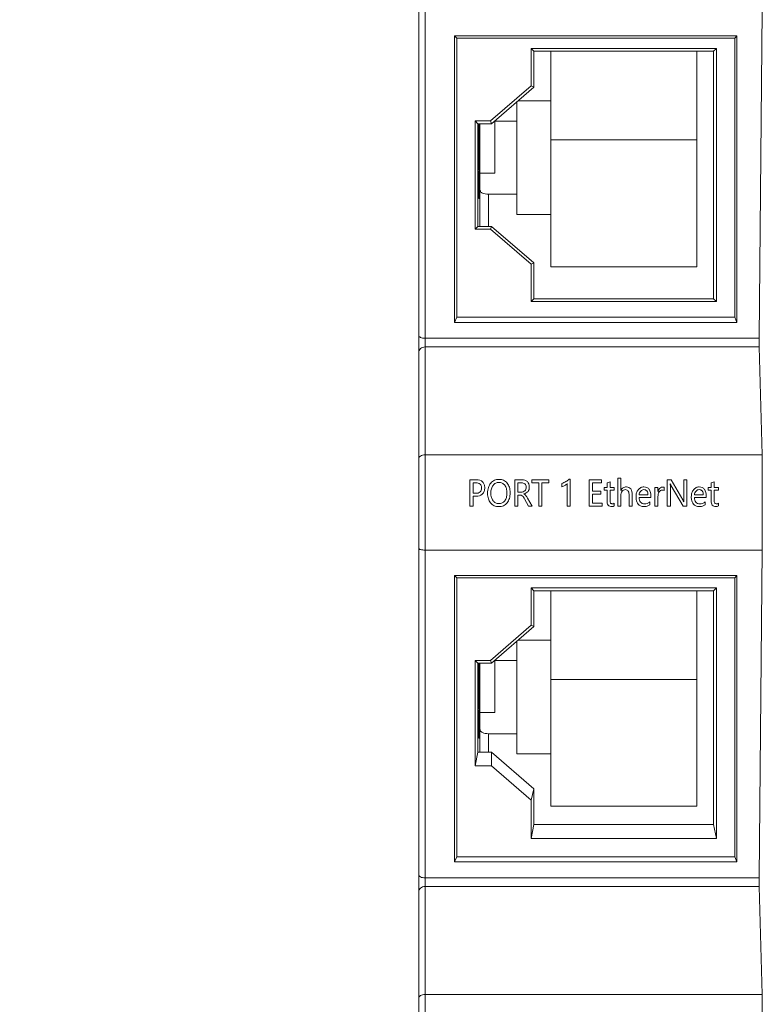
# Model space of a CAD drawing. Extents: x 0 to 427, y -346 to 299.
# Tile 34 of 42: x 109 to 144, y 168 to 215. Entities that reach past the tile are written whole.
import ezdxf

# ---------------------------------------------------------------- set-up
doc = ezdxf.new("R2010")
doc.units = 0
doc.header["$LTSCALE"] = 23.1
doc.header["$MEASUREMENT"] = 0
doc.layers.get('0').update_dxf_attribs({"linetype": 'CONTINUOUS'})
doc.layers.get('Defpoints').update_dxf_attribs({"linetype": 'CONTINUOUS'})
doc.styles.add('文字样式①', font='txt')
doc.dimstyles.new('标准样式（宋体）', dxfattribs={"dimtxt": 5, "dimasz": 3, "dimexe": 1.25, "dimexo": 0.625, "dimtad": 1, "dimtoh": 1, "dimdsep": 46, "dimtxsty": '文字样式①', "dimcen": 0, "dimadec": 0, "dimazin": 0, "dimtfac": 1, "dimtofl": 0, "dimtmove": 0, "dimatfit": 3, "dimfxl": 0, "dimarcsym": 0})

# ---------------------------------------------------------------- blocks, each defined once
blk = doc.blocks.new('*D13')
at = {"color": 0, "lineweight": -2}
for p, q in [((127.543, 247.341), (95.865, 247.341)), ((97.115, 150.341), (97.115, 244.341)), ((127.543, 147.341), (95.865, 147.341))]:
    blk.add_line(p, q, dxfattribs=at)
at = {"color": 0, "lineweight": 9}
for points in [[(96.615, 244.341), (97.615, 244.341), (97.115, 247.341)], [(96.615, 150.341), (97.615, 150.341), (97.115, 147.341)]]:
    blk.add_solid(points, dxfattribs=at)
at = {"layer": 'Defpoints', "color": 0, "lineweight": 9}
for p in [(97.115, 247.341), (128.168, 247.341), (128.168, 147.341)]:
    blk.add_point(p, dxfattribs=at)
at = {"color": 0, "lineweight": 9, "insert": (93.99, 197.196), "char_height": 5, "attachment_point": 5, "rotation": 90, "style": '文字样式①'}
blk.add_mtext('100', dxfattribs=at)

msp = doc.modelspace()

# ---------------------------------------------------------------- linework, layer by layer
at = {"linetype": 'Continuous', "lineweight": 5}
for p, q in [((128.168, 147.641), (128.168, 230.791)), ((128.468, 220.26), (128.468, 147.341)), ((144.266, 199.738), (144.422, 215.241)), ((129.865, 200.486), (129.865, 214.04)), ((129.865, 214.04), (129.968, 213.927)), ((129.865, 214.04), (143.22, 214.04)), ((129.968, 213.927), (129.968, 200.736)), ((143.118, 213.927), (129.968, 213.927)), ((143.118, 213.927), (143.22, 214.04)), ((143.118, 200.736), (143.118, 213.927)), ((143.22, 214.04), (143.22, 200.486)), ((133.486, 211.68), (133.486, 213.449)), ((133.486, 213.449), (133.618, 213.311)), ((142.249, 213.449), (133.486, 213.449)), ((133.618, 213.311), (133.618, 211.613)), ((142.118, 213.311), (133.618, 213.311)), ((134.418, 203.119), (134.418, 213.311)), ((141.318, 213.311), (141.318, 203.119)), ((142.118, 213.311), (142.249, 213.449)), ((142.118, 201.602), (142.118, 213.311)), ((142.249, 213.449), (142.249, 201.477)), ((133.486, 211.68), (131.569, 210.019)), ((133.618, 211.613), (131.618, 209.881)), ((133.618, 211.613), (133.486, 211.68)), ((132.87, 210.965), (134.418, 210.965)), ((132.818, 205.596), (132.818, 210.92)), ((130.836, 204.906), (130.836, 210.019)), ((130.836, 210.019), (130.968, 209.881)), ((131.569, 210.019), (130.836, 210.019)), ((131.618, 209.881), (131.569, 210.019)), ((131.768, 207.549), (131.768, 210.011)), ((132.818, 210.013), (131.77, 210.013)), ((130.968, 209.881), (130.968, 205.031)), ((131.618, 209.881), (130.968, 209.881)), ((131.018, 209.881), (131.018, 207.709)), ((131.018, 209.814), (131.068, 209.814)), ((131.018, 209.773), (131.068, 209.773)), ((131.018, 209.75), (131.068, 209.75)), ((131.018, 209.674), (131.068, 209.674)), ((131.018, 209.605), (131.068, 209.605)), ((131.068, 205.031), (131.068, 209.881)), ((131.018, 209.459), (131.068, 209.459)), ((131.018, 209.373), (131.068, 209.373)), ((131.018, 209.336), (131.068, 209.336)), ((131.018, 209.288), (131.068, 209.288)), ((131.018, 209.196), (131.068, 209.196)), ((131.018, 209.121), (131.068, 209.121)), ((141.318, 209.119), (134.418, 209.119)), ((131.018, 209.012), (131.068, 209.012)), ((131.018, 208.954), (131.068, 208.954)), ((131.018, 208.876), (131.068, 208.876)), ((131.018, 208.835), (131.068, 208.835)), ((131.018, 208.812), (131.068, 208.812)), ((131.018, 208.784), (131.068, 208.784)), ((131.018, 208.727), (131.068, 208.727)), ((131.018, 208.687), (131.068, 208.687)), ((131.018, 208.624), (131.068, 208.624)), ((131.018, 208.555), (131.068, 208.555)), ((131.018, 208.457), (131.068, 208.457)), ((131.018, 208.362), (131.068, 208.362)), ((131.018, 208.284), (131.068, 208.284)), ((131.018, 208.238), (131.068, 208.238)), ((131.018, 208.22), (131.068, 208.22)), ((131.018, 208.115), (131.068, 208.115)), ((131.018, 208.047), (131.068, 208.047)), ((131.018, 207.9), (131.068, 207.9)), ((131.018, 207.814), (131.068, 207.814)), ((131.018, 207.709), (131.068, 207.709)), ((131.018, 207.664), (131.018, 206.343)), ((131.018, 207.664), (131.068, 207.664)), ((131.018, 207.658), (131.068, 207.658)), ((131.018, 207.647), (131.068, 207.647)), ((131.018, 207.619), (131.068, 207.619)), ((131.018, 207.543), (131.068, 207.543)), ((131.018, 207.486), (131.068, 207.486)), ((131.018, 207.446), (131.068, 207.446)), ((131.018, 207.383), (131.068, 207.383)), ((131.018, 207.314), (131.068, 207.314)), ((131.018, 207.216), (131.068, 207.216)), ((131.768, 207.549), (131.068, 207.549)), ((131.018, 207.121), (131.068, 207.121)), ((131.018, 207.043), (131.068, 207.043)), ((131.018, 206.996), (131.068, 206.996)), ((131.018, 206.979), (131.068, 206.979)), ((131.018, 206.907), (131.068, 206.907)), ((131.018, 206.85), (131.068, 206.85)), ((131.018, 206.81), (131.068, 206.81)), ((131.018, 206.748), (131.068, 206.748)), ((131.018, 206.679), (131.068, 206.679)), ((131.018, 206.581), (131.068, 206.581)), ((131.018, 206.486), (131.068, 206.486)), ((131.018, 206.408), (131.068, 206.408)), ((131.018, 206.361), (131.068, 206.361)), ((131.018, 206.343), (131.068, 206.343)), ((131.468, 206.549), (131.468, 205.031)), ((131.468, 206.549), (132.818, 206.549)), ((134.418, 205.596), (132.818, 205.596)), ((130.968, 205.031), (130.836, 204.906)), ((131.569, 204.906), (130.836, 204.906)), ((131.618, 205.031), (130.968, 205.031)), ((131.618, 205.031), (131.569, 204.906)), ((131.569, 204.906), (133.486, 203.246)), ((133.618, 203.299), (131.618, 205.031)), ((133.486, 203.246), (133.618, 203.299)), ((133.486, 201.477), (133.486, 203.246)), ((133.618, 203.299), (133.618, 201.602)), ((141.318, 203.119), (134.418, 203.119)), ((133.618, 201.602), (133.486, 201.477)), ((133.486, 201.477), (142.249, 201.477)), ((133.618, 201.602), (142.118, 201.602)), ((142.249, 201.477), (142.118, 201.602)), ((129.968, 200.736), (129.865, 200.486)), ((143.118, 200.736), (129.968, 200.736)), ((143.118, 200.736), (143.22, 200.486)), ((143.22, 200.486), (129.865, 200.486)), ((128.468, 199.738), (144.266, 199.738)), ((144.268, 199.328), (128.468, 199.328)), ((144.422, 194.224), (144.268, 199.328)), ((144.422, 194.224), (128.468, 194.224)), ((144.422, 194.224), (144.422, 189.724)), ((130.593, 193.045), (130.593, 191.798)), ((130.912, 193.045), (130.593, 193.045)), ((130.738, 192.406), (130.738, 192.904)), ((130.738, 192.904), (130.886, 192.904)), ((132.711, 193.045), (132.711, 191.798)), ((133.053, 193.045), (132.711, 193.045)), ((132.856, 192.464), (132.856, 192.905)), ((132.856, 192.905), (133.029, 192.905)), ((133.525, 193.045), (133.525, 192.902)), ((134.317, 193.045), (133.525, 193.045)), ((133.525, 192.902), (133.847, 192.902)), ((133.847, 192.902), (133.847, 191.798)), ((133.993, 191.798), (133.993, 192.902)), ((133.993, 192.902), (134.317, 192.902)), ((134.317, 192.902), (134.317, 193.045)), ((134.937, 192.872), (134.937, 192.718)), ((135.196, 192.865), (135.196, 191.798)), ((135.337, 193.073), (135.283, 193.073)), ((135.337, 191.798), (135.337, 193.073)), ((136.238, 193.045), (136.238, 191.798)), ((136.816, 193.045), (136.238, 193.045)), ((136.383, 192.503), (136.383, 192.902)), ((136.383, 192.902), (136.816, 192.902)), ((136.816, 192.902), (136.816, 193.045)), ((137.221, 192.953), (137.08, 192.903)), ((137.08, 192.903), (137.08, 192.689)), ((137.221, 192.689), (137.221, 192.953)), ((137.589, 193.116), (137.589, 191.798)), ((137.731, 193.116), (137.589, 193.116)), ((137.731, 192.539), (137.731, 193.116)), ((139.929, 193.045), (139.929, 191.798)), ((140.111, 193.045), (139.929, 193.045)), ((140.66, 192.092), (140.111, 193.045)), ((140.703, 193.045), (140.703, 192.188)), ((140.846, 193.045), (140.703, 193.045)), ((140.846, 191.798), (140.846, 193.045)), ((142.145, 192.953), (142.004, 192.903)), ((142.004, 192.903), (142.004, 192.689)), ((142.145, 192.689), (142.145, 192.953)), ((130.872, 192.406), (130.738, 192.406)), ((133.027, 192.464), (132.856, 192.464)), ((132.856, 191.798), (132.856, 192.323)), ((132.856, 192.323), (132.96, 192.323)), ((136.784, 192.503), (136.383, 192.503)), ((136.383, 191.941), (136.383, 192.36)), ((136.383, 192.36), (136.784, 192.36)), ((136.784, 192.36), (136.784, 192.503)), ((136.942, 192.689), (136.942, 192.558)), ((137.08, 192.689), (136.942, 192.689)), ((136.942, 192.558), (137.08, 192.558)), ((137.08, 192.558), (137.08, 192.044)), ((137.42, 192.689), (137.221, 192.689)), ((137.221, 192.072), (137.221, 192.558)), ((137.221, 192.558), (137.42, 192.558)), ((137.42, 192.558), (137.42, 192.689)), ((138.124, 192.31), (138.124, 191.798)), ((138.265, 191.798), (138.265, 192.347)), ((139.013, 192.33), (138.594, 192.33)), ((139.344, 192.689), (139.344, 191.798)), ((139.487, 192.689), (139.344, 192.689)), ((139.487, 192.5), (139.487, 192.689)), ((139.774, 192.533), (139.774, 192.692)), ((140.073, 191.798), (140.073, 192.675)), ((140.11, 192.768), (140.674, 191.798)), ((141.629, 192.33), (141.21, 192.33)), ((141.866, 192.689), (141.866, 192.558)), ((142.004, 192.689), (141.866, 192.689)), ((141.866, 192.558), (142.004, 192.558)), ((142.004, 192.558), (142.004, 192.044)), ((142.345, 192.689), (142.145, 192.689)), ((142.145, 192.072), (142.145, 192.558)), ((142.145, 192.558), (142.345, 192.558)), ((142.345, 192.558), (142.345, 192.689)), ((130.738, 191.798), (130.738, 192.264)), ((130.738, 192.264), (130.884, 192.264)), ((133.173, 192.144), (133.359, 191.798)), ((133.53, 191.798), (133.32, 192.172)), ((136.841, 191.941), (136.383, 191.941)), ((136.841, 191.798), (136.841, 191.941)), ((137.42, 191.807), (137.42, 191.938)), ((137.731, 191.798), (137.731, 192.303)), ((138.594, 192.203), (139.155, 192.203)), ((139.098, 191.86), (139.098, 192.001)), ((139.155, 192.203), (139.155, 192.283)), ((139.487, 191.798), (139.487, 192.249)), ((141.21, 192.203), (141.771, 192.203)), ((141.713, 191.86), (141.713, 192.001)), ((141.771, 192.203), (141.771, 192.283)), ((142.345, 191.807), (142.345, 191.938)), ((130.593, 191.798), (130.738, 191.798)), ((132.711, 191.798), (132.856, 191.798)), ((133.359, 191.798), (133.53, 191.798)), ((133.847, 191.798), (133.993, 191.798)), ((135.196, 191.798), (135.337, 191.798)), ((136.238, 191.798), (136.841, 191.798)), ((137.589, 191.798), (137.731, 191.798)), ((138.124, 191.798), (138.265, 191.798)), ((139.344, 191.798), (139.487, 191.798)), ((139.929, 191.798), (140.073, 191.798)), ((140.674, 191.798), (140.846, 191.798)), ((144.422, 189.724), (128.468, 189.724)), ((144.266, 174.221), (144.422, 189.724)), ((129.865, 174.973), (129.865, 188.527)), ((129.865, 188.527), (129.968, 188.414)), ((129.865, 188.527), (143.22, 188.527)), ((129.968, 188.414), (129.968, 175.223)), ((143.118, 188.414), (129.968, 188.414)), ((143.118, 188.414), (143.22, 188.527)), ((143.118, 175.223), (143.118, 188.414)), ((143.22, 188.527), (143.22, 174.973)), ((133.486, 186.168), (133.486, 187.937)), ((133.486, 187.937), (133.618, 187.798)), ((133.486, 187.937), (142.249, 187.937)), ((133.618, 187.798), (133.618, 186.101)), ((133.618, 187.798), (142.118, 187.798)), ((134.418, 177.608), (134.418, 187.798)), ((141.318, 187.798), (141.318, 177.608)), ((142.118, 187.798), (142.249, 187.937)), ((142.118, 176.74), (142.118, 187.798)), ((142.249, 187.937), (142.249, 176.089)), ((133.486, 186.168), (131.569, 184.507)), ((133.618, 186.101), (131.618, 184.369)), ((133.618, 186.101), (133.486, 186.168)), ((132.818, 180.085), (132.818, 185.408)), ((132.871, 185.454), (134.418, 185.454)), ((130.836, 184.507), (130.968, 184.369)), ((130.836, 179.519), (130.836, 184.507)), ((131.569, 184.507), (130.836, 184.507)), ((131.618, 184.369), (131.569, 184.507)), ((131.768, 182.037), (131.768, 184.499)), ((132.818, 184.502), (131.771, 184.502)), ((130.968, 184.369), (130.968, 180.17)), ((131.618, 184.369), (130.968, 184.369)), ((131.018, 184.369), (131.018, 182.198)), ((131.018, 184.303), (131.068, 184.303)), ((131.018, 184.262), (131.068, 184.262)), ((131.018, 184.239), (131.068, 184.239)), ((131.018, 184.162), (131.068, 184.162)), ((131.018, 184.094), (131.068, 184.094)), ((131.018, 183.948), (131.068, 183.948)), ((131.068, 180.17), (131.068, 184.369)), ((131.018, 183.862), (131.068, 183.862)), ((131.018, 183.825), (131.068, 183.825)), ((131.018, 183.777), (131.068, 183.777)), ((131.018, 183.685), (131.068, 183.685)), ((131.018, 183.61), (131.068, 183.61)), ((131.018, 183.501), (131.068, 183.501)), ((141.318, 183.608), (134.418, 183.608)), ((131.018, 183.443), (131.068, 183.443)), ((131.018, 183.365), (131.068, 183.365)), ((131.018, 183.324), (131.068, 183.324)), ((131.018, 183.3), (131.068, 183.3)), ((131.018, 183.273), (131.068, 183.273)), ((131.018, 183.216), (131.068, 183.216)), ((131.018, 183.176), (131.068, 183.176)), ((131.018, 183.113), (131.068, 183.113)), ((131.018, 183.044), (131.068, 183.044)), ((131.018, 182.946), (131.068, 182.946)), ((131.018, 182.851), (131.068, 182.851)), ((131.018, 182.773), (131.068, 182.773)), ((131.018, 182.726), (131.068, 182.726)), ((131.018, 182.709), (131.068, 182.709)), ((131.018, 182.604), (131.068, 182.604)), ((131.018, 182.535), (131.068, 182.535)), ((131.018, 182.389), (131.068, 182.389)), ((131.018, 182.303), (131.068, 182.303)), ((131.018, 182.198), (131.068, 182.198)), ((131.018, 182.152), (131.018, 180.832)), ((131.018, 182.152), (131.068, 182.152)), ((131.018, 182.147), (131.068, 182.147)), ((131.018, 182.136), (131.068, 182.136)), ((131.018, 182.108), (131.068, 182.108)), ((131.018, 182.031), (131.068, 182.031)), ((131.018, 181.974), (131.068, 181.974)), ((131.018, 181.934), (131.068, 181.934)), ((131.018, 181.872), (131.068, 181.872)), ((131.018, 181.803), (131.068, 181.803)), ((131.018, 181.705), (131.068, 181.705)), ((131.018, 181.61), (131.068, 181.61)), ((131.768, 182.037), (131.068, 182.037)), ((131.018, 181.532), (131.068, 181.532)), ((131.018, 181.485), (131.068, 181.485)), ((131.018, 181.467), (131.068, 181.467)), ((131.018, 181.396), (131.068, 181.396)), ((131.018, 181.339), (131.068, 181.339)), ((131.018, 181.299), (131.068, 181.299)), ((131.018, 181.236), (131.068, 181.236)), ((131.018, 181.168), (131.068, 181.168)), ((131.018, 181.07), (131.068, 181.07)), ((131.018, 180.975), (131.068, 180.975)), ((131.018, 180.897), (131.068, 180.897)), ((131.018, 180.85), (131.068, 180.85)), ((131.018, 180.832), (131.068, 180.832)), ((131.468, 181.037), (131.468, 180.17)), ((131.468, 181.037), (132.818, 181.037)), ((130.968, 180.17), (130.836, 179.519)), ((131.618, 180.17), (130.968, 180.17)), ((133.618, 178.438), (131.618, 180.17)), ((131.618, 179.519), (131.618, 180.17)), ((134.418, 180.085), (132.818, 180.085)), ((131.618, 179.519), (130.836, 179.519)), ((131.618, 179.519), (133.486, 177.901)), ((133.486, 177.901), (133.618, 178.438)), ((133.618, 178.438), (133.618, 176.74)), ((133.486, 176.089), (133.486, 177.901)), ((141.318, 177.608), (134.418, 177.608)), ((133.618, 176.74), (133.486, 176.089)), ((142.118, 176.74), (133.618, 176.74)), ((142.118, 176.74), (142.249, 176.089)), ((142.249, 176.089), (133.486, 176.089)), ((129.968, 175.223), (129.865, 174.973)), ((143.118, 175.223), (129.968, 175.223)), ((143.118, 175.223), (143.22, 174.973)), ((143.22, 174.973), (129.865, 174.973)), ((128.468, 174.221), (144.266, 174.221)), ((144.268, 173.811), (128.468, 173.811)), ((144.422, 168.707), (144.268, 173.811)), ((144.422, 168.707), (128.468, 168.707)), ((144.422, 168.707), (144.422, 164.207))]:
    msp.add_line(p, q, dxfattribs=at)
for centre in [(144.271, 199.588), (144.271, 174.071)]:
    msp.add_ellipse(centre, major_axis=(0, 0.3), ratio=0.017455, start_param=1.047198, end_param=2.617994, dxfattribs=at)
for points, knots in [([(131.468, 206.549), (131.416, 206.549), (131.319, 206.558), (131.207, 206.592), (131.136, 206.634), (131.098, 206.669), (131.073, 206.707), (131.068, 206.735), (131.068, 206.749)], [0, 0, 0, 0, 0.318404, 0.601553, 0.722112, 0.826855, 0.917716, 1, 1, 1, 1]), ([(128.168, 199.888), (128.168, 199.842), (128.245, 199.777), (128.355, 199.746), (128.429, 199.738), (128.468, 199.738)], [0, 0, 0, 0, 0.387198, 0.675669, 1, 1, 1, 1]), ([(128.468, 199.328), (128.392, 199.328), (128.242, 199.282), (128.168, 199.136), (128.168, 199.068)], [0, 0, 0, 0, 0.525319, 1, 1, 1, 1]), ([(128.468, 194.224), (128.426, 194.224), (128.349, 194.214), (128.235, 194.173), (128.168, 194.098), (128.168, 194.051)], [0, 0, 0, 0, 0.332144, 0.615543, 1, 1, 1, 1]), ([(130.886, 192.904), (130.953, 192.904), (131.063, 192.883), (131.136, 192.765), (131.147, 192.662), (131.134, 192.556), (131.058, 192.432), (130.943, 192.406), (130.872, 192.406)], [0, 0, 0, 0, 0.246909, 0.356298, 0.486838, 0.622726, 0.740126, 1, 1, 1, 1]), ([(130.884, 192.264), (130.988, 192.261), (131.157, 192.319), (131.278, 192.502), (131.302, 192.667), (131.282, 192.826), (131.174, 193.004), (131.012, 193.045), (130.912, 193.045)], [0, 0, 0, 0, 0.251932, 0.379453, 0.515485, 0.646247, 0.759278, 1, 1, 1, 1]), ([(132.494, 192.437), (132.494, 192.481), (132.489, 192.567), (132.455, 192.726), (132.367, 192.897), (132.221, 193.016), (132.084, 193.06), (131.972, 193.07), (131.857, 193.06), (131.713, 193.016), (131.559, 192.894), (131.47, 192.714), (131.434, 192.547), (131.429, 192.455), (131.429, 192.407)], [0, 0, 0, 0, 0.071438, 0.137208, 0.25875, 0.371418, 0.427525, 0.487207, 0.551082, 0.610477, 0.72735, 0.852894, 0.923149, 1, 1, 1, 1]), ([(131.581, 192.42), (131.581, 192.489), (131.596, 192.618), (131.674, 192.785), (131.804, 192.9), (131.966, 192.932), (132.126, 192.902), (132.256, 192.792), (132.315, 192.656), (132.337, 192.529), (132.341, 192.458), (132.341, 192.421)], [0, 0, 0, 0, 0.146705, 0.272854, 0.387305, 0.500617, 0.614094, 0.723962, 0.849001, 0.921483, 1, 1, 1, 1]), ([(133.029, 192.905), (133.087, 192.905), (133.18, 192.883), (133.243, 192.783), (133.254, 192.695), (133.241, 192.604), (133.178, 192.498), (133.085, 192.464), (133.027, 192.464)], [0, 0, 0, 0, 0.248906, 0.360893, 0.487047, 0.624649, 0.750734, 1, 1, 1, 1]), ([(133.149, 192.374), (133.15, 192.375), (133.223, 192.397), (133.329, 192.458), (133.394, 192.597), (133.407, 192.72), (133.39, 192.85), (133.289, 193.008), (133.143, 193.045), (133.053, 193.045)], [0, 0, 0, 0, 0.003702, 0.229068, 0.336214, 0.456387, 0.599675, 0.726831, 1, 1, 1, 1]), ([(135.283, 193.073), (135.237, 193.028), (135.125, 192.953), (135.004, 192.893), (134.937, 192.872)], [0, 0, 0, 0, 0.478843, 1, 1, 1, 1]), ([(134.937, 192.718), (134.988, 192.732), (135.079, 192.776), (135.165, 192.83), (135.196, 192.865)], [0, 0, 0, 0, 0.533857, 1, 1, 1, 1]), ([(140.073, 192.675), (140.073, 192.724), (140.073, 192.783), (140.068, 192.844), (140.066, 192.856), (140.065, 192.859)], [0, 0, 0, 0, 0.804636, 0.94978, 1, 1, 1, 1]), ([(140.068, 192.86), (140.069, 192.856), (140.08, 192.825), (140.095, 192.794), (140.11, 192.768)], [0, 0, 0, 0, 0.102819, 1, 1, 1, 1]), ([(131.429, 192.407), (131.429, 192.362), (131.434, 192.276), (131.469, 192.118), (131.557, 191.946), (131.705, 191.828), (131.844, 191.784), (131.957, 191.774), (132.071, 191.784), (132.213, 191.828), (132.365, 191.95), (132.454, 192.129), (132.489, 192.297), (132.494, 192.389), (132.494, 192.437)], [0, 0, 0, 0, 0.071324, 0.137224, 0.25904, 0.372696, 0.429739, 0.490641, 0.552987, 0.611255, 0.727006, 0.85313, 0.923087, 1, 1, 1, 1]), ([(132.341, 192.421), (132.341, 192.42), (132.341, 192.382), (132.338, 192.31), (132.314, 192.183), (132.253, 192.049), (132.12, 191.94), (131.959, 191.91), (131.798, 191.942), (131.672, 192.056), (131.611, 192.189), (131.585, 192.315), (131.581, 192.384), (131.581, 192.42)], [0, 0, 0, 0, 0.002658, 0.081783, 0.152857, 0.27724, 0.388506, 0.505013, 0.615539, 0.727739, 0.852608, 0.923054, 1, 1, 1, 1]), ([(132.96, 192.323), (132.999, 192.323), (133.099, 192.288), (133.146, 192.196), (133.173, 192.144)], [0, 0, 0, 0, 0.401427, 1, 1, 1, 1]), ([(133.32, 192.172), (133.294, 192.219), (133.254, 192.299), (133.182, 192.358), (133.15, 192.373), (133.149, 192.373)], [0, 0, 0, 0, 0.607661, 0.985021, 1, 1, 1, 1]), ([(138.265, 192.347), (138.265, 192.44), (138.251, 192.585), (138.114, 192.698), (138.008, 192.714), (137.915, 192.703), (137.815, 192.659), (137.759, 192.59), (137.732, 192.54), (137.731, 192.538)], [0, 0, 0, 0, 0.334193, 0.463425, 0.606877, 0.702888, 0.794529, 0.994512, 1, 1, 1, 1]), ([(137.731, 192.303), (137.731, 192.372), (137.757, 192.477), (137.855, 192.566), (137.942, 192.585), (138.025, 192.57), (138.117, 192.483), (138.124, 192.379), (138.124, 192.31)], [0, 0, 0, 0, 0.277076, 0.398355, 0.514232, 0.621963, 0.723113, 1, 1, 1, 1]), ([(139.155, 192.283), (139.155, 192.392), (139.127, 192.561), (138.964, 192.694), (138.819, 192.719), (138.668, 192.688), (138.544, 192.579), (138.463, 192.424), (138.442, 192.243), (138.454, 192.12), (138.469, 192.062)], [0, 0, 0, 0, 0.22566, 0.319044, 0.417734, 0.521042, 0.628712, 0.746713, 0.876979, 1, 1, 1, 1]), ([(138.594, 192.33), (138.604, 192.395), (138.644, 192.519), (138.792, 192.594), (138.902, 192.573), (138.997, 192.494), (139.013, 192.394), (139.013, 192.33)], [0, 0, 0, 0, 0.27707, 0.503898, 0.620176, 0.729791, 1, 1, 1, 1]), ([(139.7, 192.704), (139.631, 192.704), (139.531, 192.631), (139.498, 192.535), (139.488, 192.503), (139.487, 192.5)], [0, 0, 0, 0, 0.671673, 0.974993, 1, 1, 1, 1]), ([(139.487, 192.249), (139.487, 192.326), (139.504, 192.439), (139.594, 192.545), (139.683, 192.569), (139.748, 192.554), (139.774, 192.533)], [0, 0, 0, 0, 0.463324, 0.640311, 0.796713, 1, 1, 1, 1]), ([(141.771, 192.283), (141.771, 192.392), (141.742, 192.561), (141.579, 192.694), (141.434, 192.719), (141.283, 192.688), (141.16, 192.579), (141.078, 192.424), (141.058, 192.243), (141.069, 192.12), (141.084, 192.062)], [0, 0, 0, 0, 0.225622, 0.318982, 0.417667, 0.520954, 0.628659, 0.746614, 0.876858, 1, 1, 1, 1]), ([(141.21, 192.33), (141.219, 192.395), (141.254, 192.491), (141.351, 192.571), (141.435, 192.588), (141.518, 192.573), (141.613, 192.494), (141.628, 192.394), (141.629, 192.33)], [0, 0, 0, 0, 0.275551, 0.394304, 0.506629, 0.622266, 0.731314, 1, 1, 1, 1]), ([(137.08, 192.044), (137.08, 191.975), (137.096, 191.829), (137.237, 191.779), (137.295, 191.779)], [0, 0, 0, 0, 0.541225, 1, 1, 1, 1]), ([(137.42, 191.938), (137.398, 191.919), (137.349, 191.904), (137.285, 191.912), (137.222, 191.963), (137.221, 192.029), (137.221, 192.072)], [0, 0, 0, 0, 0.279333, 0.45067, 0.594637, 1, 1, 1, 1]), ([(138.469, 192.062), (138.47, 192.057), (138.486, 191.999), (138.533, 191.896), (138.66, 191.794), (138.818, 191.77), (138.97, 191.788), (139.062, 191.832), (139.098, 191.86)], [0, 0, 0, 0, 0.021891, 0.230512, 0.419927, 0.621348, 0.824061, 1, 1, 1, 1]), ([(139.098, 192.001), (139.063, 191.971), (138.985, 191.922), (138.859, 191.899), (138.744, 191.915), (138.622, 192.005), (138.596, 192.126), (138.594, 192.203)], [0, 0, 0, 0, 0.1952, 0.380885, 0.533646, 0.673447, 1, 1, 1, 1]), ([(140.71, 191.998), (140.709, 192.001), (140.697, 192.034), (140.677, 192.064), (140.66, 192.092)], [0, 0, 0, 0, 0.080878, 1, 1, 1, 1]), ([(140.703, 192.188), (140.703, 192.138), (140.703, 192.077), (140.709, 192.014), (140.711, 192.001), (140.711, 191.998)], [0, 0, 0, 0, 0.792958, 0.958553, 1, 1, 1, 1]), ([(141.084, 192.062), (141.085, 192.057), (141.101, 191.999), (141.149, 191.896), (141.276, 191.794), (141.434, 191.77), (141.586, 191.788), (141.677, 191.832), (141.713, 191.86)], [0, 0, 0, 0, 0.021636, 0.230341, 0.419768, 0.62124, 0.824011, 1, 1, 1, 1]), ([(141.713, 192.001), (141.678, 191.971), (141.601, 191.922), (141.474, 191.899), (141.36, 191.915), (141.237, 192.005), (141.212, 192.126), (141.21, 192.203)], [0, 0, 0, 0, 0.195197, 0.380829, 0.53365, 0.673461, 1, 1, 1, 1]), ([(142.004, 192.044), (142.004, 191.975), (142.02, 191.829), (142.161, 191.779), (142.219, 191.779)], [0, 0, 0, 0, 0.541277, 1, 1, 1, 1]), ([(142.345, 191.938), (142.322, 191.919), (142.273, 191.904), (142.209, 191.912), (142.146, 191.963), (142.145, 192.029), (142.145, 192.072)], [0, 0, 0, 0, 0.279345, 0.450634, 0.594651, 1, 1, 1, 1]), ([(128.168, 189.804), (128.168, 189.792), (128.199, 189.763), (128.298, 189.733), (128.396, 189.724), (128.468, 189.724)], [0, 0, 0, 0, 0.116633, 0.330946, 1, 1, 1, 1]), ([(131.468, 181.037), (131.416, 181.037), (131.319, 181.047), (131.207, 181.081), (131.136, 181.123), (131.098, 181.158), (131.073, 181.196), (131.068, 181.224), (131.068, 181.237)], [0, 0, 0, 0, 0.318404, 0.601553, 0.722112, 0.826855, 0.917716, 1, 1, 1, 1]), ([(128.168, 174.371), (128.168, 174.325), (128.245, 174.26), (128.355, 174.229), (128.429, 174.221), (128.468, 174.221)], [0, 0, 0, 0, 0.387198, 0.675669, 1, 1, 1, 1]), ([(128.468, 173.811), (128.392, 173.811), (128.242, 173.765), (128.168, 173.619), (128.168, 173.551)], [0, 0, 0, 0, 0.525319, 1, 1, 1, 1]), ([(128.168, 168.534), (128.168, 168.581), (128.235, 168.656), (128.349, 168.697), (128.426, 168.707), (128.468, 168.707)], [0, 0, 0, 0, 0.384375, 0.667985, 1, 1, 1, 1])]:
    msp.add_open_spline(points, degree=3, knots=knots, dxfattribs=at)
for points in [[(139.774, 192.692), (139.751, 192.703), (139.725, 192.704), (139.7, 192.704)], [(137.295, 191.779), (137.338, 191.779), (137.384, 191.785), (137.42, 191.807)], [(142.219, 191.779), (142.262, 191.779), (142.308, 191.785), (142.345, 191.807)]]:
    msp.add_open_spline(points, degree=3, dxfattribs=at)

# ---------------------------------------------------------------- dimensions: what is measured, and where the dimension line sits
at = {"lineweight": 9}
dim = msp.add_linear_dim(base=(97.115, 247.341), p1=(128.168, 147.341), p2=(128.168, 247.341), angle=90, dimstyle='标准样式（宋体）', dxfattribs=at)
dim.commit()
dim.dimension.update_dxf_attribs({"geometry": '*D13', "text_midpoint": (97.115, 197.196), "dimtype": 160})

doc.saveas('drawing.dxf')
